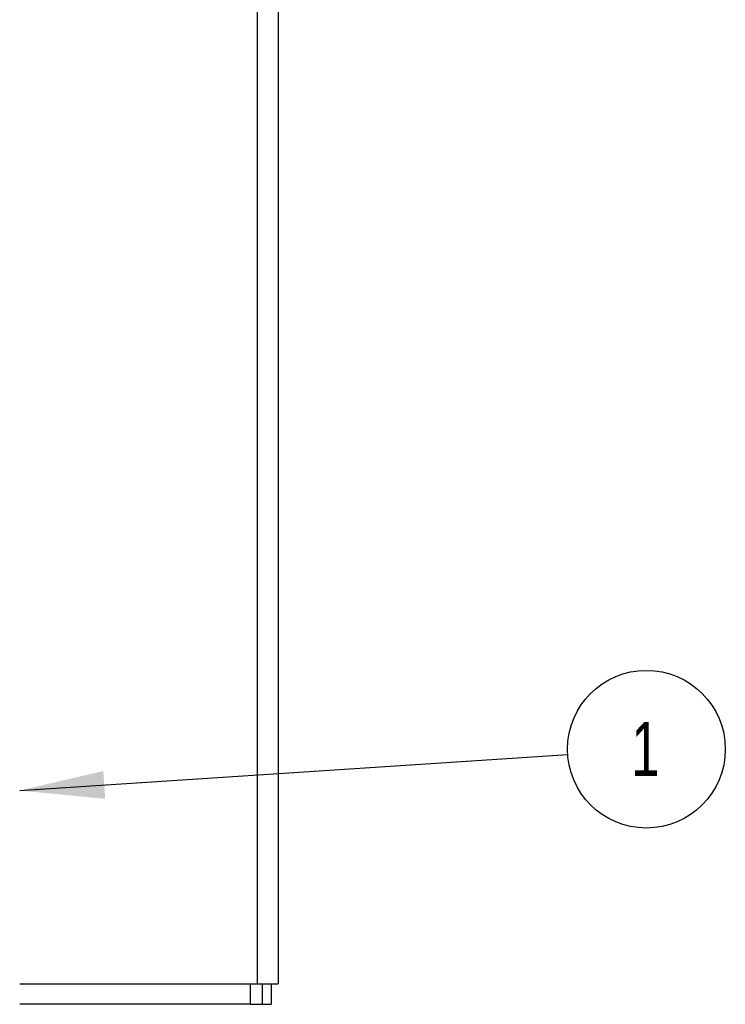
# Model space of a CAD drawing. Header units: millimetres. Extents: x 0 to 419, y 0 to 324.
# Tile 8 of 35: x 97 to 138, y 85 to 142. Entities that reach past the tile are written whole.
import ezdxf

# ---------------------------------------------------------------- set-up
doc = ezdxf.new("R2010")
doc.units = ezdxf.units.MM
doc.header["$LTSCALE"] = 1.5
doc.layers.add('DIMENSIONS', color=140, linetype='Continuous', lineweight=25)
doc.styles.add('SLDTEXTSTYLE0', font='TXT', dxfattribs={"width": 0.7})
doc.dimstyles.new('SLDDIMSTYLE2', dxfattribs={"dimtxt": 0.18, "dimasz": 4.953, "dimexe": 0, "dimexo": 0.0625, "dimgap": 0, "dimtad": 0, "dimtih": 1, "dimtoh": 1, "dimdec": 0, "dimrnd": 1e-09, "dimzin": 0, "dimdsep": 46, "dimtxsty": 'Standard', "dimsah": 1, "dimcen": 0.09, "dimadec": 0, "dimazin": 0, "dimtfac": 4.953, "dimtdec": 0, "dimtofl": 0, "dimtmove": 0, "dimatfit": 3, "dimfxl": 0, "dimfrac": 2, "dimtolj": 1, "dimtzin": 0, "dimarcsym": 0})

# ---------------------------------------------------------------- blocks, each defined once
blk = doc.blocks.new('SW_NOTE_0_4')
at = {"layer": 'DIMENSIONS', "color": 0}
blk.add_circle((4.602, 0.304), 4.612, dxfattribs=at)
at = {"layer": 'DIMENSIONS', "color": 0, "insert": (4.545, 1.905), "char_height": 3.175, "attachment_point": 2, "style": 'SLDTEXTSTYLE0'}
blk.add_mtext('1', dxfattribs=at)

msp = doc.modelspace()

# ---------------------------------------------------------------- linework, layer by layer
for p, q in [((110.89, 85.909), (110.89, 207.109)), ((112.09, 207.109), (112.09, 85.909)), ((96.99, 85.909), (110.49, 85.909)), ((110.49, 85.909), (110.89, 85.909)), ((110.49, 84.709), (110.49, 85.909)), ((110.89, 85.909), (112.09, 85.909)), ((111.19, 84.709), (111.19, 85.909)), ((111.69, 85.909), (111.69, 84.709)), ((110.49, 84.709), (96.99, 84.709)), ((110.49, 84.709), (111.19, 84.709)), ((111.19, 84.709), (111.69, 84.709))]:
    msp.add_line(p, q)

# ---------------------------------------------------------------- block references
at = {"layer": 'DIMENSIONS'}
msp.add_blockref('SW_NOTE_0_4', (129.023, 99.329), dxfattribs=at)

# ---------------------------------------------------------------- leaders
msp.add_leader([(96.99, 97.216), (129.023, 99.329)], dimstyle='SLDDIMSTYLE2', dxfattribs=at)

doc.saveas('drawing.dxf')
